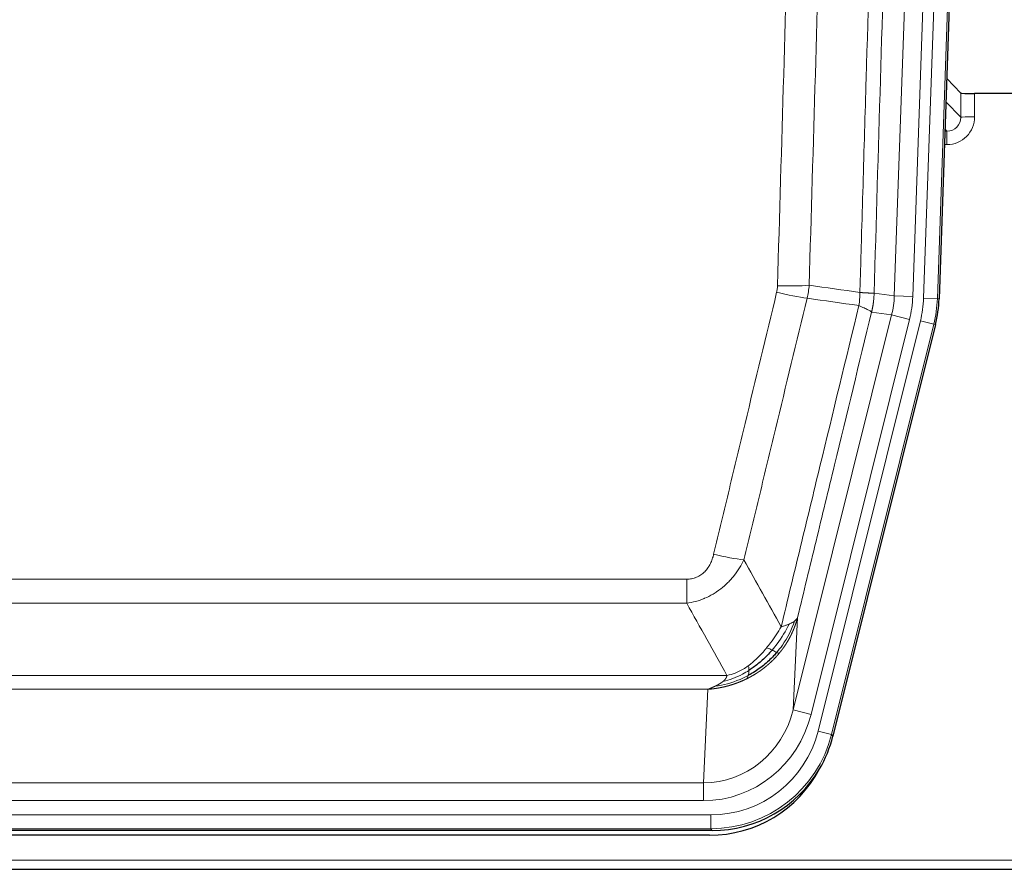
# Model space of a CAD drawing. Header units: millimetres. Extents: x 0 to 29700, y -16 to 21000.
# Tile 17 of 256: x 4280 to 4494, y 9272 to 9457. Entities that reach past the tile are written whole.
import ezdxf

# ---------------------------------------------------------------- set-up
doc = ezdxf.new("R2010")
doc.units = ezdxf.units.MM
doc.layers.add('1', color=7, linetype='Continuous', true_color=0xffffff)

msp = doc.modelspace()

# ---------------------------------------------------------------- linework, layer by layer
at = {"layer": '1', "color": 4, "linetype": 'Continuous', "lineweight": 13}
for p, q in [((4469.71, 9396.653), (4482.777, 9770.824)), ((4486.769, 9770.685), (4473.703, 9396.514)), ((4476.05, 9396.184), (4489.161, 9771.627)), ((4492.155, 9771.523), (4479.044, 9396.08)), ((4484.122, 9435.398), (4484.112, 9440.629)), ((4487.11, 9440.528), (4487.121, 9435.48)), ((4480.908, 9438.726), (4484.122, 9435.398)), ((4481.13, 9432.391), (4480.703, 9432.833)), ((4480.687, 9432.391), (4481.13, 9432.391)), ((4481.13, 9432.391), (4481.13, 9429.471)), ((4481.13, 9429.471), (4480.585, 9429.471)), ((4465.334, 9397.268), (4469.71, 9396.653)), ((4469.71, 9396.653), (4473.703, 9396.514)), ((4479.044, 9396.08), (4476.05, 9396.184)), ((4479.044, 9396.08), (4479.417, 9396.027)), ((4447.777, 9306.881), (4469.129, 9392.519)), ((4469.129, 9392.519), (4464.778, 9393.13)), ((4469.129, 9392.519), (4473.005, 9391.552)), ((4451.653, 9305.914), (4473.005, 9391.552)), ((4453.179, 9302.288), (4475.352, 9391.222)), ((4478.259, 9390.498), (4456.085, 9301.563)), ((4478.259, 9390.498), (4475.352, 9391.222)), ((4478.633, 9390.445), (4478.259, 9390.498)), ((4219.342, 9335.235), (4424.684, 9335.235)), ((4424.684, 9329.994), (4424.684, 9335.235)), ((4424.684, 9329.994), (4219.342, 9329.994)), ((4448.735, 9326.936), (4447.777, 9306.881)), ((4210.61, 9314.375), (4433.416, 9314.375)), ((4429.303, 9311.345), (4214.723, 9311.345)), ((4428.335, 9291.066), (4429.303, 9311.345)), ((4451.653, 9305.914), (4447.777, 9306.881)), ((4456.085, 9301.563), (4453.179, 9302.288)), ((4456.085, 9301.563), (4456.378, 9301.188)), ((4215.692, 9291.066), (4428.335, 9291.066)), ((4428.335, 9287.202), (4428.335, 9291.066)), ((4428.335, 9287.202), (4215.692, 9287.202)), ((4214.103, 9284.119), (4429.923, 9284.119)), ((4429.923, 9281.123), (4429.923, 9284.119)), ((4429.923, 9281.123), (4214.103, 9281.123)), ((4430.216, 9280.748), (4429.923, 9281.123)), ((4078.013, 9274.262), (4566.013, 9274.262))]:
    msp.add_line(p, q, dxfattribs=at)
at = {"layer": '1', "color": 2, "linetype": 'Continuous', "lineweight": 25}
for p, q in [((4492.535, 9771.672), (4479.417, 9396.027)), ((4484.112, 9440.629), (4481.084, 9443.764)), ((4517.013, 9440.528), (4487.11, 9440.528)), ((4478.633, 9390.445), (4456.378, 9301.188)), ((4430.216, 9280.748), (4213.81, 9280.748)), ((4429.625, 9279.705), (4214.402, 9279.705)), ((4078.013, 9272.315), (4566.013, 9272.315))]:
    msp.add_line(p, q, dxfattribs=at)
for centre, major_axis, ratio, start_param, end_param in [((4487.11, 9440.633), (3, 0), 0.0349646, 3.1753451, 4.712515), ((4452.397, 9396.978, 0), (-26.774, 3.763), 0.9986144, 3.0370169, 3.2461684), ((4430.159, 9307.785, 0), (-16.66, 21.323), 0.9977958, 3.5187977, 3.8037475), ((4429.599, 9306.721), (-16.639, 21.297), 0.9990195, 2.4788434, 3.5628372), ((4430.159, 9307.785, 0), (-16.66, 21.323), 0.9977958, 2.4794378, 3.5187977)]:
    msp.add_ellipse(centre, major_axis=major_axis, ratio=ratio, start_param=start_param, end_param=end_param, dxfattribs=at)
at = {"layer": '1', "color": 4, "linetype": 'Continuous', "lineweight": 13}
for centre, major_axis, ratio, start_param, end_param in [((4481.117, 9435.48), (3.237, -5.067), 0.9977321, 5.7157535, 7.2865499), ((4481.117, 9435.402), (1.726, -2.474), 0.9943829, 5.6754356, 7.2462319), ((4487.121, 9435.402), (-3, -0.006), 0.0261769, 4.7123351, 6.249505), ((4444.38, 9399.973), (-9.996, 0.288), 0.1133347, 1.5740649, 2.3314742), ((4444.193, 9398.567), (-9.719, 2.353), 0.1107863, 1.5976112, 2.3432486), ((4449.685, 9397.36), (19.844, -2.789), 0.9980617, 6.1786096, 6.387761), ((4449.685, 9397.36), (23.799, -3.345), 0.9986144, 6.1786096, 6.387761), ((4452.032, 9397.03, 0), (-23.799, 3.345), 0.9986144, 3.0370169, 3.2461684), ((4452.032, 9397.03), (26.766, -3.762), 0.9989218, 6.1786096, 6.387761), ((4430.531, 9341.993), (9.722, -2.342), 0.1329353, 4.744395, 5.4873531), ((4428.414, 9312.049), (-1.001, -20.961), 0.9530564, 0.0460885, 1.3674009), ((4428.414, 9312.049, 0), (-1.185, -24.82), 0.9658521, 0.0460885, 1.3674009), ((4429.872, 9308.152, 0), (-14.809, 18.954), 0.9977958, 2.4794378, 3.8037475), ((4429.872, 9308.152), (16.651, -21.313), 0.9982842, 5.6210305, 6.9453401)]:
    msp.add_ellipse(centre, major_axis=major_axis, ratio=ratio, start_param=start_param, end_param=end_param, dxfattribs=at)
for points, knots in [([(4462.245, 9397.399), (4462.3, 9399.332), (4462.356, 9401.266), (4462.468, 9405.133), (4462.637, 9410.935), (4463.032, 9424.476), (4463.376, 9436.088), (4464.069, 9459.321), (4465.009, 9490.321), (4466.468, 9536.885), (4467.472, 9567.971), (4468.046, 9585.469), (4468.11, 9587.414), (4468.238, 9591.303), (4468.43, 9597.136), (4468.882, 9610.749), (4469.273, 9622.42), (4469.602, 9632.147), (4469.668, 9634.092), (4469.8, 9637.983), (4469.998, 9643.819), (4470.463, 9657.436), (4470.866, 9669.107), (4471.677, 9692.447), (4472.775, 9723.566), (4473.902, 9754.678), (4474.474, 9770.233)], [0, 0, 0, 0, 0.015625, 0.015625, 0.03125, 0.0625, 0.125, 0.125, 0.25, 0.375, 0.5, 0.5, 0.515625, 0.515625, 0.53125, 0.5625, 0.625, 0.625, 0.640625, 0.640625, 0.65625, 0.6875, 0.75, 0.75, 0.875, 1, 1, 1, 1]), ([(4477.529, 9768.757), (4476.959, 9753.258), (4475.835, 9722.257), (4474.741, 9691.25), (4473.931, 9667.993), (4473.529, 9656.364), (4473.066, 9642.795), (4472.868, 9636.98), (4472.736, 9633.103), (4472.671, 9631.165), (4472.343, 9621.473), (4471.953, 9609.845), (4471.502, 9596.281), (4471.311, 9590.468), (4471.183, 9586.593), (4471.119, 9584.656), (4470.547, 9567.221), (4469.545, 9536.247), (4468.091, 9489.852), (4466.684, 9443.522), (4465.779, 9412.679), (4465.334, 9397.268)], [0, 0, 0, 0, 0.125, 0.25, 0.25, 0.3125, 0.34375, 0.359375, 0.359375, 0.375, 0.375, 0.4375, 0.46875, 0.484375, 0.484375, 0.5, 0.5, 0.625, 0.75, 0.875, 1, 1, 1, 1]), ([(4444.38, 9398.839), (4444.818, 9414.077), (4445.708, 9444.577), (4446.629, 9475.125), (4447.331, 9498.054), (4447.567, 9505.7), (4448.043, 9520.997), (4448.282, 9528.649), (4449.008, 9551.613), (4449.499, 9566.929), (4450.123, 9586.083), (4450.248, 9589.914), (4450.499, 9597.575), (4450.877, 9609.068), (4451.26, 9620.56), (4452.031, 9643.545), (4453.073, 9674.192), (4454.68, 9720.164), (4455.781, 9750.813), (4456.339, 9766.137)], [0, 0, 0, 0, 0.125, 0.25, 0.25, 0.3125, 0.3125, 0.375, 0.375, 0.5, 0.5, 0.53125, 0.53125, 0.5625, 0.625, 0.625, 0.75, 0.875, 1, 1, 1, 1]), ([(4463.222, 9765.794), (4462.664, 9750.488), (4461.562, 9719.878), (4459.952, 9673.963), (4458.908, 9643.354), (4458.137, 9620.398), (4457.754, 9608.92), (4457.375, 9597.442), (4457.123, 9589.79), (4456.998, 9585.964), (4456.373, 9566.834), (4455.881, 9551.537), (4455.155, 9528.602), (4454.915, 9520.959), (4454.439, 9505.681), (4454.202, 9498.044), (4453.499, 9475.144), (4452.577, 9444.635), (4451.686, 9414.173), (4451.248, 9398.954)], [0, 0, 0, 0, 0.125, 0.25, 0.375, 0.375, 0.4375, 0.46875, 0.46875, 0.5, 0.5, 0.625, 0.625, 0.6875, 0.6875, 0.75, 0.75, 0.875, 1, 1, 1, 1]), ([(4444.38, 9398.839), (4444.373, 9398.601), (4444.354, 9398.364), (4444.292, 9397.893), (4444.249, 9397.66), (4444.193, 9397.428)], [0, 0, 0, 0, 0.5, 0.5, 1, 1, 1, 1]), ([(4430.531, 9340.626), (4431.665, 9345.353), (4432.801, 9350.083), (4435.073, 9359.544), (4436.211, 9364.276), (4439.626, 9378.477), (4441.907, 9387.95), (4444.193, 9397.428)], [0, 0, 0, 0, 0.25, 0.25, 0.5, 0.5, 1, 1, 1, 1]), ([(4462.245, 9397.399), (4462.224, 9396.921), (4462.208, 9396.446), (4462.15, 9395.5), (4462.108, 9395.031), (4462.032, 9394.565)], [0, 0, 0, 0, 0.5, 0.5, 1, 1, 1, 1]), ([(4462.245, 9397.399), (4462.257, 9397.398), (4462.283, 9397.396), (4462.32, 9397.393), (4462.359, 9397.389), (4462.397, 9397.386), (4462.435, 9397.383), (4462.474, 9397.38), (4462.512, 9397.377), (4462.551, 9397.374), (4462.589, 9397.371), (4462.628, 9397.368), (4462.667, 9397.365), (4462.706, 9397.362), (4462.745, 9397.359), (4462.784, 9397.357), (4462.823, 9397.354), (4462.862, 9397.351), (4462.902, 9397.348), (4462.941, 9397.345), (4462.98, 9397.343), (4463.019, 9397.34), (4463.058, 9397.337), (4463.098, 9397.335), (4463.137, 9397.332), (4463.176, 9397.33), (4463.215, 9397.327), (4463.254, 9397.325), (4463.293, 9397.322), (4463.332, 9397.32), (4463.371, 9397.318), (4463.41, 9397.315), (4463.449, 9397.313), (4463.488, 9397.311), (4463.526, 9397.309), (4463.565, 9397.307), (4463.603, 9397.304), (4463.641, 9397.302), (4463.679, 9397.3), (4463.717, 9397.298), (4463.755, 9397.297), (4463.793, 9397.295), (4463.83, 9397.293), (4463.868, 9397.291), (4463.905, 9397.289), (4463.942, 9397.288), (4463.978, 9397.286), (4464.015, 9397.284), (4464.051, 9397.283), (4464.087, 9397.281), (4464.123, 9397.28), (4464.158, 9397.279), (4464.193, 9397.277), (4464.228, 9397.276), (4464.263, 9397.275), (4464.297, 9397.273), (4464.331, 9397.272), (4464.365, 9397.271), (4464.398, 9397.27), (4464.433, 9397.269), (4464.47, 9397.268), (4464.508, 9397.267), (4464.546, 9397.266), (4464.583, 9397.265), (4464.619, 9397.264), (4464.654, 9397.264), (4464.688, 9397.263), (4464.721, 9397.262), (4464.754, 9397.262), (4464.786, 9397.261), (4464.816, 9397.261), (4464.846, 9397.26), (4464.876, 9397.26), (4464.904, 9397.259), (4464.931, 9397.259), (4464.958, 9397.259), (4464.984, 9397.259), (4465.009, 9397.259), (4465.033, 9397.259), (4465.056, 9397.259), (4465.078, 9397.259), (4465.1, 9397.259), (4465.12, 9397.259), (4465.14, 9397.259), (4465.159, 9397.26), (4465.176, 9397.26), (4465.193, 9397.26), (4465.21, 9397.261), (4465.225, 9397.261), (4465.239, 9397.262), (4465.253, 9397.262), (4465.265, 9397.263), (4465.277, 9397.263), (4465.288, 9397.264), (4465.298, 9397.265), (4465.307, 9397.265), (4465.315, 9397.266), (4465.322, 9397.267), (4465.329, 9397.268), (4465.332, 9397.268), (4465.334, 9397.268)], [0, 0, 0, 0, 0.0069372, 0.0139334, 0.0209887, 0.028103, 0.0352764, 0.0425088, 0.0498003, 0.0571509, 0.0645605, 0.0720292, 0.0795569, 0.0871437, 0.0947896, 0.1024945, 0.1102584, 0.1180815, 0.1259636, 0.1339048, 0.141905, 0.1499643, 0.1580827, 0.1662601, 0.1744966, 0.1827922, 0.1911468, 0.1995605, 0.2080333, 0.2165651, 0.225156, 0.233806, 0.2425151, 0.2512832, 0.2601104, 0.2689967, 0.277942, 0.2869465, 0.29601, 0.3051325, 0.3143142, 0.3235549, 0.3328547, 0.3422136, 0.3516315, 0.3611085, 0.3706446, 0.3802398, 0.3898941, 0.3996074, 0.4093798, 0.4192113, 0.4291019, 0.4390515, 0.4490602, 0.459128, 0.4692549, 0.4794409, 0.4896859, 0.4999901, 0.5124905, 0.524991, 0.5374914, 0.5499918, 0.5624922, 0.5749926, 0.587493, 0.5999934, 0.6124937, 0.6249941, 0.6374944, 0.6499948, 0.6624951, 0.6749954, 0.6874957, 0.699996, 0.7124963, 0.7249966, 0.7374968, 0.7499971, 0.7624973, 0.7749976, 0.7874978, 0.799998, 0.8124982, 0.8249984, 0.8374986, 0.8499988, 0.8624989, 0.8749991, 0.8874992, 0.8999993, 0.9124995, 0.9249996, 0.9374997, 0.9499998, 0.9624998, 0.9749999, 0.9875, 1, 1, 1, 1]), ([(4465.334, 9397.268), (4465.334, 9397.256), (4465.332, 9397.209), (4465.329, 9397.106), (4465.322, 9396.94), (4465.31, 9396.71), (4465.291, 9396.417), (4465.263, 9396.061), (4465.221, 9395.642), (4465.177, 9395.283), (4465.139, 9395.008), (4465.113, 9394.836), (4465.087, 9394.67), (4465.06, 9394.507), (4465.033, 9394.35), (4465.005, 9394.197), (4464.977, 9394.048), (4464.949, 9393.904), (4464.92, 9393.764), (4464.891, 9393.629), (4464.863, 9393.498), (4464.834, 9393.371), (4464.806, 9393.249), (4464.787, 9393.169), (4464.778, 9393.13)], [0, 0, 0, 0, 0.0092499, 0.0337179, 0.073404, 0.128308, 0.1984299, 0.2837694, 0.3843264, 0.5001005, 0.5424888, 0.5838484, 0.6241794, 0.6634821, 0.7017567, 0.7390032, 0.7752221, 0.8104134, 0.8445775, 0.8777146, 0.909825, 0.9409091, 0.9709673, 1, 1, 1, 1]), ([(4450.789, 9396.154), (4448.501, 9386.689), (4446.217, 9377.229), (4442.797, 9363.048), (4441.659, 9358.322), (4439.383, 9348.874), (4438.247, 9344.152), (4437.111, 9339.431)], [0, 0, 0, 0, 0.5, 0.5, 0.75, 0.75, 1, 1, 1, 1]), ([(4445.179, 9324.922), (4446.576, 9330.716), (4447.976, 9336.513), (4450.778, 9348.111), (4452.181, 9353.913), (4456.395, 9371.324), (4459.21, 9382.94), (4462.032, 9394.565)], [0, 0, 0, 0, 0.25, 0.25, 0.5, 0.5, 1, 1, 1, 1]), ([(4462.032, 9394.565), (4462.441, 9394.372), (4462.814, 9394.198), (4463.472, 9393.888), (4463.758, 9393.751), (4464.229, 9393.515), (4464.415, 9393.414), (4464.679, 9393.248), (4464.756, 9393.181), (4464.778, 9393.13)], [0, 0, 0, 0, 0.25, 0.25, 0.5, 0.5, 0.75, 0.75, 1, 1, 1, 1]), ([(4464.778, 9393.13), (4462.092, 9382.082), (4459.412, 9371.042), (4455.401, 9354.492), (4454.066, 9348.978), (4451.398, 9337.954), (4450.066, 9332.444), (4448.735, 9326.936)], [0, 0, 0, 0, 0.5, 0.5, 0.75, 0.75, 1, 1, 1, 1]), ([(4430.531, 9340.626), (4430.51, 9340.538), (4430.488, 9340.451), (4430.442, 9340.277), (4430.418, 9340.19), (4430.343, 9339.931), (4430.288, 9339.76), (4430.17, 9339.422), (4430.107, 9339.255), (4429.97, 9338.925), (4429.897, 9338.762), (4429.74, 9338.441), (4429.656, 9338.283), (4429.52, 9338.049), (4429.474, 9337.972), (4429.377, 9337.819), (4429.327, 9337.743), (4429.174, 9337.519), (4429.066, 9337.375), (4428.838, 9337.096), (4428.718, 9336.962), (4428.529, 9336.769), (4428.431, 9336.674), (4428.33, 9336.583), (4428.262, 9336.523), (4428.228, 9336.493), (4428.053, 9336.347), (4427.909, 9336.239), (4427.462, 9335.936), (4427.145, 9335.767), (4426.725, 9335.597), (4426.64, 9335.565), (4426.467, 9335.506), (4426.38, 9335.479), (4426.118, 9335.404), (4425.942, 9335.363), (4425.588, 9335.298), (4425.409, 9335.274), (4425.049, 9335.243), (4424.867, 9335.235), (4424.684, 9335.235)], [0, 0, 0, 0, 0.03125, 0.03125, 0.0625, 0.0625, 0.125, 0.125, 0.1875, 0.1875, 0.25, 0.25, 0.3125, 0.3125, 0.34375, 0.34375, 0.375, 0.375, 0.4375, 0.4375, 0.5, 0.5, 0.53125, 0.546875, 0.546875, 0.5625, 0.5625, 0.625, 0.625, 0.75, 0.75, 0.78125, 0.78125, 0.8125, 0.8125, 0.875, 0.875, 0.9375, 0.9375, 1, 1, 1, 1]), ([(4437.111, 9339.431), (4436.814, 9338.82), (4436.487, 9338.228), (4435.775, 9337.084), (4435.388, 9336.532), (4434.76, 9335.736), (4434.488, 9335.411), (4434.203, 9335.095), (4434.087, 9334.969), (4434.029, 9334.907), (4433.854, 9334.721), (4433.735, 9334.599), (4433.133, 9333.998), (4432.624, 9333.549), (4431.951, 9333.027), (4431.815, 9332.925), (4431.608, 9332.775), (4431.539, 9332.726), (4431.399, 9332.628), (4431.329, 9332.579), (4430.977, 9332.341), (4430.69, 9332.16), (4429.814, 9331.646), (4429.209, 9331.342), (4428.505, 9331.044), (4428.427, 9331.012), (4428.269, 9330.948), (4428.19, 9330.917), (4427.952, 9330.825), (4427.793, 9330.767), (4427.313, 9330.6), (4426.99, 9330.5), (4426.015, 9330.229), (4425.355, 9330.091), (4424.684, 9329.994)], [0, 0, 0, 0, 0.125, 0.125, 0.25, 0.25, 0.3125, 0.328125, 0.328125, 0.34375, 0.34375, 0.375, 0.375, 0.5, 0.5, 0.53125, 0.53125, 0.546875, 0.546875, 0.5625, 0.5625, 0.625, 0.625, 0.75, 0.75, 0.765625, 0.765625, 0.78125, 0.78125, 0.8125, 0.8125, 0.875, 0.875, 1, 1, 1, 1]), ([(4448.096, 9326.153), (4447.484, 9324.34), (4446.588, 9322.561), (4445.058, 9320.379), (4444.648, 9319.85), (4444.213, 9319.339)], [0, 0, 0, 0, 0.75, 0.75, 1, 1, 1, 1]), ([(4448.735, 9326.936), (4448.729, 9326.913), (4448.717, 9326.867), (4448.699, 9326.799), (4448.681, 9326.731), (4448.663, 9326.663), (4448.644, 9326.596), (4448.625, 9326.528), (4448.606, 9326.461), (4448.587, 9326.395), (4448.568, 9326.329), (4448.548, 9326.263), (4448.529, 9326.197), (4448.509, 9326.131), (4448.489, 9326.066), (4448.469, 9326.001), (4448.449, 9325.937), (4448.428, 9325.873), (4448.408, 9325.809), (4448.387, 9325.745), (4448.366, 9325.682), (4448.345, 9325.618), (4448.324, 9325.556), (4448.303, 9325.493), (4448.282, 9325.431), (4448.26, 9325.369), (4448.239, 9325.308), (4448.217, 9325.246), (4448.195, 9325.185), (4448.173, 9325.124), (4448.151, 9325.064), (4448.129, 9325.004), (4448.107, 9324.944), (4448.084, 9324.884), (4448.062, 9324.825), (4448.039, 9324.766), (4448.016, 9324.708), (4447.993, 9324.649), (4447.97, 9324.591), (4447.947, 9324.533), (4447.924, 9324.476), (4447.901, 9324.418), (4447.878, 9324.362), (4447.854, 9324.305), (4447.831, 9324.249), (4447.807, 9324.192), (4447.784, 9324.137), (4447.76, 9324.081), (4447.736, 9324.026), (4447.712, 9323.971), (4447.688, 9323.916), (4447.664, 9323.862), (4447.64, 9323.808), (4447.616, 9323.754), (4447.592, 9323.701), (4447.568, 9323.648), (4447.544, 9323.595), (4447.519, 9323.542), (4447.495, 9323.49), (4447.47, 9323.438), (4447.446, 9323.386), (4447.421, 9323.335), (4447.397, 9323.283), (4447.372, 9323.232), (4447.347, 9323.182), (4447.323, 9323.131), (4447.298, 9323.081), (4447.273, 9323.032), (4447.248, 9322.982), (4447.223, 9322.933), (4447.198, 9322.884), (4447.174, 9322.835), (4447.149, 9322.787), (4447.124, 9322.739), (4447.099, 9322.691), (4447.074, 9322.643), (4447.049, 9322.596), (4447.024, 9322.549), (4446.999, 9322.502), (4446.974, 9322.456), (4446.949, 9322.41), (4446.923, 9322.364), (4446.898, 9322.318), (4446.873, 9322.273), (4446.848, 9322.228), (4446.823, 9322.183), (4446.798, 9322.138), (4446.773, 9322.094), (4446.748, 9322.05), (4446.723, 9322.006), (4446.698, 9321.963), (4446.673, 9321.919), (4446.648, 9321.877), (4446.623, 9321.834), (4446.598, 9321.791), (4446.573, 9321.749), (4446.548, 9321.707), (4446.523, 9321.666), (4446.498, 9321.624), (4446.473, 9321.583), (4446.448, 9321.543), (4446.423, 9321.502), (4446.398, 9321.462), (4446.374, 9321.422), (4446.349, 9321.382), (4446.324, 9321.342), (4446.3, 9321.303), (4446.275, 9321.264), (4446.25, 9321.225), (4446.226, 9321.187), (4446.201, 9321.148), (4446.177, 9321.11), (4446.152, 9321.073), (4446.128, 9321.035), (4446.104, 9320.998), (4446.079, 9320.961), (4446.055, 9320.924), (4446.031, 9320.888), (4446.007, 9320.852), (4445.983, 9320.816), (4445.958, 9320.78), (4445.935, 9320.744), (4445.911, 9320.709), (4445.887, 9320.674), (4445.863, 9320.639), (4445.839, 9320.605), (4445.816, 9320.571), (4445.792, 9320.537), (4445.768, 9320.503), (4445.745, 9320.469), (4445.722, 9320.436), (4445.698, 9320.403), (4445.675, 9320.37), (4445.652, 9320.338), (4445.629, 9320.305), (4445.606, 9320.273), (4445.583, 9320.241), (4445.56, 9320.21), (4445.537, 9320.178), (4445.514, 9320.147), (4445.492, 9320.116), (4445.469, 9320.086), (4445.447, 9320.055), (4445.424, 9320.025), (4445.402, 9319.995), (4445.38, 9319.965), (4445.358, 9319.936), (4445.336, 9319.907), (4445.314, 9319.878), (4445.292, 9319.849), (4445.27, 9319.82), (4445.248, 9319.792), (4445.227, 9319.764), (4445.205, 9319.736), (4445.184, 9319.708), (4445.163, 9319.681), (4445.142, 9319.653), (4445.121, 9319.626), (4445.1, 9319.599), (4445.079, 9319.573), (4445.058, 9319.547), (4445.037, 9319.52), (4445.017, 9319.495), (4444.996, 9319.469), (4444.976, 9319.443), (4444.956, 9319.418), (4444.936, 9319.393), (4444.916, 9319.368), (4444.896, 9319.344), (4444.876, 9319.319), (4444.856, 9319.295), (4444.837, 9319.271), (4444.818, 9319.247), (4444.798, 9319.224), (4444.779, 9319.201), (4444.76, 9319.177), (4444.741, 9319.155), (4444.722, 9319.132), (4444.71, 9319.117), (4444.703, 9319.109)], [0, 0, 0, 0, 0.0080212, 0.0160154, 0.0239827, 0.0319231, 0.0398365, 0.0477229, 0.0555824, 0.0634149, 0.0712205, 0.0789992, 0.0867509, 0.0944756, 0.1021734, 0.1098443, 0.1174881, 0.1251051, 0.1326951, 0.1402581, 0.1477942, 0.1553034, 0.1627856, 0.1702408, 0.1776691, 0.1850704, 0.1924448, 0.1997923, 0.2071128, 0.2144063, 0.2216729, 0.2289126, 0.2361253, 0.243311, 0.2504698, 0.2576016, 0.2647065, 0.2717845, 0.2788355, 0.2858595, 0.2928566, 0.2998268, 0.30677, 0.3136862, 0.3205755, 0.3274379, 0.3342733, 0.3410817, 0.3478632, 0.3546178, 0.3613454, 0.3680461, 0.3747198, 0.3813665, 0.3879863, 0.3945792, 0.4011451, 0.4076841, 0.4141961, 0.4206811, 0.4271393, 0.4335704, 0.4399746, 0.4463519, 0.4527022, 0.4590256, 0.465322, 0.4715915, 0.477834, 0.4840496, 0.4902382, 0.4963999, 0.5025346, 0.5086424, 0.5147232, 0.5207771, 0.526804, 0.532804, 0.5387771, 0.5447232, 0.5506423, 0.5565345, 0.5623997, 0.568238, 0.5740494, 0.5798338, 0.5855912, 0.5913217, 0.5970253, 0.6027019, 0.6083515, 0.6139742, 0.61957, 0.6251388, 0.6306807, 0.6361956, 0.6416836, 0.6471446, 0.6525787, 0.6579858, 0.663366, 0.6687192, 0.6740455, 0.6793448, 0.6846172, 0.6898627, 0.6950812, 0.7002727, 0.7054373, 0.710575, 0.7156857, 0.7207694, 0.7258262, 0.7308561, 0.735859, 0.740835, 0.745784, 0.7507061, 0.7556012, 0.7604694, 0.7653107, 0.7701249, 0.7749123, 0.7796727, 0.7844061, 0.7891127, 0.7937922, 0.7984448, 0.8030705, 0.8076692, 0.812241, 0.8167858, 0.8213037, 0.8257947, 0.8302587, 0.8346957, 0.8391058, 0.843489, 0.8478452, 0.8521745, 0.8564768, 0.8607522, 0.8650006, 0.8692221, 0.8734166, 0.8775842, 0.8817249, 0.8858386, 0.8899254, 0.8939852, 0.8980181, 0.902024, 0.906003, 0.909955, 0.9138802, 0.9177783, 0.9216495, 0.9254938, 0.9293111, 0.9331015, 0.936865, 0.9406015, 0.944311, 0.9479937, 0.9516493, 0.9552781, 0.9588799, 0.9624547, 0.9660026, 0.9695236, 0.9730176, 0.9764847, 0.9799249, 0.9833381, 0.9867243, 0.9900837, 0.993416, 0.9967215, 1, 1, 1, 1]), ([(4448.096, 9326.153), (4448.057, 9326.123), (4448.017, 9326.093), (4447.849, 9325.974), (4447.71, 9325.887), (4447.407, 9325.719), (4447.242, 9325.638), (4447.007, 9325.533), (4446.947, 9325.507), (4446.886, 9325.481)], [0, 0, 0, 0, 0.125, 0.125, 0.5, 0.5, 0.875, 0.875, 1, 1, 1, 1]), ([(4448.735, 9326.936), (4448.651, 9326.727), (4448.509, 9326.528), (4448.246, 9326.276), (4448.174, 9326.214), (4448.096, 9326.153)], [0, 0, 0, 0, 0.75, 0.75, 1, 1, 1, 1]), ([(4445.179, 9324.922), (4444.486, 9323.782), (4443.719, 9322.593), (4442.592, 9321.063), (4442.302, 9320.685), (4442.003, 9320.315)], [0, 0, 0, 0, 0.75, 0.75, 1, 1, 1, 1]), ([(4446.886, 9325.481), (4446.187, 9324.016), (4445.316, 9322.561), (4443.956, 9320.743), (4443.599, 9320.298), (4443.228, 9319.866)], [0, 0, 0, 0, 0.75, 0.75, 1, 1, 1, 1]), ([(4446.886, 9325.481), (4446.763, 9325.43), (4446.635, 9325.38), (4446.302, 9325.258), (4446.092, 9325.187), (4445.65, 9325.051), (4445.419, 9324.985), (4445.179, 9324.922)], [0, 0, 0, 0, 0.25, 0.25, 0.625, 0.625, 1, 1, 1, 1]), ([(4442.003, 9320.315), (4441.854, 9320.13), (4441.702, 9319.947), (4441.088, 9319.224), (4440.608, 9318.702), (4439.614, 9317.721), (4439.1, 9317.262), (4438.393, 9316.703), (4438.214, 9316.567), (4438.034, 9316.437)], [0, 0, 0, 0, 0.125, 0.125, 0.5, 0.5, 0.875, 0.875, 1, 1, 1, 1]), ([(4443.228, 9319.866), (4443.129, 9319.915), (4443.027, 9319.962), (4442.771, 9320.076), (4442.613, 9320.14), (4442.303, 9320.247), (4442.149, 9320.29), (4442.003, 9320.315)], [0, 0, 0, 0, 0.25, 0.25, 0.625, 0.625, 1, 1, 1, 1]), ([(4444.213, 9319.339), (4444.182, 9319.356), (4444.15, 9319.374), (4444.016, 9319.449), (4443.903, 9319.512), (4443.653, 9319.648), (4443.517, 9319.721), (4443.326, 9319.818), (4443.277, 9319.842), (4443.228, 9319.866)], [0, 0, 0, 0, 0.125, 0.125, 0.5, 0.5, 0.875, 0.875, 1, 1, 1, 1]), ([(4444.703, 9319.109), (4444.632, 9319.122), (4444.533, 9319.167), (4444.331, 9319.274), (4444.275, 9319.305), (4444.213, 9319.339)], [0, 0, 0, 0, 0.75, 0.75, 1, 1, 1, 1]), ([(4444.703, 9319.109), (4444.689, 9319.092), (4444.659, 9319.057), (4444.615, 9319.004), (4444.571, 9318.952), (4444.526, 9318.9), (4444.482, 9318.848), (4444.437, 9318.796), (4444.393, 9318.745), (4444.348, 9318.694), (4444.303, 9318.643), (4444.258, 9318.592), (4444.213, 9318.542), (4444.167, 9318.492), (4444.122, 9318.442), (4444.077, 9318.392), (4444.031, 9318.342), (4443.985, 9318.293), (4443.94, 9318.244), (4443.894, 9318.195), (4443.848, 9318.146), (4443.802, 9318.097), (4443.756, 9318.049), (4443.71, 9318.001), (4443.664, 9317.953), (4443.617, 9317.906), (4443.571, 9317.858), (4443.524, 9317.811), (4443.478, 9317.764), (4443.431, 9317.717), (4443.385, 9317.671), (4443.338, 9317.624), (4443.291, 9317.578), (4443.244, 9317.532), (4443.197, 9317.487), (4443.15, 9317.441), (4443.103, 9317.396), (4443.056, 9317.351), (4443.008, 9317.306), (4442.961, 9317.262), (4442.914, 9317.217), (4442.866, 9317.173), (4442.819, 9317.129), (4442.771, 9317.085), (4442.724, 9317.042), (4442.676, 9316.999), (4442.628, 9316.955), (4442.58, 9316.913), (4442.532, 9316.87), (4442.485, 9316.827), (4442.437, 9316.785), (4442.389, 9316.743), (4442.341, 9316.701), (4442.292, 9316.66), (4442.244, 9316.618), (4442.196, 9316.577), (4442.148, 9316.536), (4442.1, 9316.495), (4442.051, 9316.455), (4442.003, 9316.415), (4441.954, 9316.374), (4441.906, 9316.334), (4441.857, 9316.295), (4441.809, 9316.255), (4441.76, 9316.216), (4441.712, 9316.177), (4441.663, 9316.138), (4441.614, 9316.099), (4441.566, 9316.061), (4441.517, 9316.022), (4441.468, 9315.984), (4441.419, 9315.946), (4441.371, 9315.909), (4441.322, 9315.871), (4441.273, 9315.834), (4441.224, 9315.797), (4441.175, 9315.76), (4441.126, 9315.723), (4441.077, 9315.687), (4441.028, 9315.651), (4440.979, 9315.615), (4440.93, 9315.579), (4440.881, 9315.543), (4440.832, 9315.508), (4440.783, 9315.472), (4440.734, 9315.437), (4440.685, 9315.402), (4440.636, 9315.368), (4440.587, 9315.333), (4440.538, 9315.299), (4440.488, 9315.265), (4440.439, 9315.231), (4440.39, 9315.197), (4440.341, 9315.164), (4440.292, 9315.13), (4440.243, 9315.097), (4440.193, 9315.064), (4440.144, 9315.031), (4440.095, 9314.999), (4440.046, 9314.967), (4439.997, 9314.934), (4439.948, 9314.902), (4439.898, 9314.871), (4439.849, 9314.839), (4439.8, 9314.808), (4439.751, 9314.776), (4439.702, 9314.745), (4439.652, 9314.714), (4439.603, 9314.684), (4439.554, 9314.653), (4439.505, 9314.623), (4439.456, 9314.593), (4439.407, 9314.563), (4439.358, 9314.533), (4439.309, 9314.504), (4439.26, 9314.474), (4439.21, 9314.445), (4439.161, 9314.416), (4439.112, 9314.387), (4439.063, 9314.358), (4439.014, 9314.33), (4438.965, 9314.302), (4438.916, 9314.274), (4438.867, 9314.246), (4438.819, 9314.218), (4438.77, 9314.19), (4438.721, 9314.163), (4438.672, 9314.136), (4438.623, 9314.109), (4438.574, 9314.082), (4438.525, 9314.055), (4438.477, 9314.028), (4438.428, 9314.002), (4438.379, 9313.976), (4438.331, 9313.95), (4438.282, 9313.924), (4438.233, 9313.898), (4438.185, 9313.873), (4438.136, 9313.847), (4438.088, 9313.822), (4438.039, 9313.797), (4437.991, 9313.772), (4437.942, 9313.748), (4437.894, 9313.723), (4437.846, 9313.699), (4437.797, 9313.675), (4437.749, 9313.651), (4437.717, 9313.635), (4437.701, 9313.627)], [0, 0, 0, 0, 0.0076941, 0.0153765, 0.0230472, 0.0307061, 0.0383534, 0.045989, 0.0536129, 0.061225, 0.0688255, 0.0764143, 0.0839914, 0.0915567, 0.0991104, 0.1066524, 0.1141827, 0.1217013, 0.1292082, 0.1367034, 0.1441869, 0.1516588, 0.1591189, 0.1665674, 0.1740041, 0.1814292, 0.1888426, 0.1962444, 0.2036344, 0.2110128, 0.2183794, 0.2257344, 0.2330778, 0.2404094, 0.2477294, 0.2550377, 0.2623343, 0.2696193, 0.2768926, 0.2841542, 0.2914041, 0.2986424, 0.305869, 0.313084, 0.3202872, 0.3274789, 0.3346588, 0.3418271, 0.3489838, 0.3561287, 0.3632621, 0.3703837, 0.3774937, 0.3845921, 0.3916788, 0.3987539, 0.4058173, 0.412869, 0.4199092, 0.4269376, 0.4339544, 0.4409596, 0.4479532, 0.454935, 0.4619053, 0.4688639, 0.4758109, 0.4827462, 0.4896699, 0.496582, 0.5034825, 0.5103713, 0.5172485, 0.524114, 0.5309679, 0.5378102, 0.5446409, 0.55146, 0.5582674, 0.5650632, 0.5718474, 0.57862, 0.5853809, 0.5921303, 0.598868, 0.6055941, 0.6123087, 0.6190116, 0.6257029, 0.6323825, 0.6390506, 0.6457071, 0.652352, 0.6589853, 0.665607, 0.672217, 0.6788155, 0.6854024, 0.6919777, 0.6985414, 0.7050935, 0.7116341, 0.718163, 0.7246804, 0.7311862, 0.7376804, 0.744163, 0.750634, 0.7570935, 0.7635413, 0.7699776, 0.7764024, 0.7828155, 0.7892171, 0.7956072, 0.8019856, 0.8083525, 0.8147079, 0.8210516, 0.8273839, 0.8337045, 0.8400136, 0.8463112, 0.8525972, 0.8588716, 0.8651345, 0.8713859, 0.8776257, 0.8838539, 0.8900706, 0.8962758, 0.9024695, 0.9086516, 0.9148221, 0.9209812, 0.9271287, 0.9332646, 0.9393891, 0.945502, 0.9516034, 0.9576933, 0.9637717, 0.9698385, 0.9758938, 0.9819376, 0.9879699, 0.9939907, 1, 1, 1, 1]), ([(4438.184, 9315.455), (4437.727, 9315.163), (4437.263, 9314.892), (4435.392, 9313.898), (4433.956, 9313.357), (4432.545, 9313.037)], [0, 0, 0, 0, 0.25, 0.25, 1, 1, 1, 1]), ([(4438.034, 9316.437), (4437.673, 9316.176), (4437.306, 9315.934), (4435.812, 9315.053), (4434.636, 9314.588), (4433.416, 9314.375)], [0, 0, 0, 0, 0.25, 0.25, 1, 1, 1, 1]), ([(4438.015, 9314.339), (4438.027, 9314.379), (4438.039, 9314.42), (4438.084, 9314.589), (4438.113, 9314.726), (4438.156, 9315.01), (4438.171, 9315.159), (4438.182, 9315.357), (4438.183, 9315.406), (4438.184, 9315.455)], [0, 0, 0, 0, 0.125, 0.125, 0.5, 0.5, 0.875, 0.875, 1, 1, 1, 1]), ([(4438.184, 9315.455), (4438.186, 9315.553), (4438.184, 9315.65), (4438.171, 9315.884), (4438.155, 9316.018), (4438.107, 9316.255), (4438.074, 9316.358), (4438.034, 9316.437)], [0, 0, 0, 0, 0.25, 0.25, 0.625, 0.625, 1, 1, 1, 1]), ([(4437.701, 9313.627), (4437.679, 9313.616), (4437.636, 9313.595), (4437.571, 9313.563), (4437.506, 9313.532), (4437.441, 9313.501), (4437.376, 9313.47), (4437.31, 9313.439), (4437.245, 9313.409), (4437.18, 9313.378), (4437.115, 9313.348), (4437.05, 9313.319), (4436.985, 9313.289), (4436.92, 9313.26), (4436.854, 9313.231), (4436.789, 9313.202), (4436.724, 9313.174), (4436.659, 9313.146), (4436.594, 9313.118), (4436.528, 9313.09), (4436.463, 9313.063), (4436.398, 9313.035), (4436.333, 9313.008), (4436.267, 9312.982), (4436.202, 9312.955), (4436.137, 9312.929), (4436.072, 9312.903), (4436.006, 9312.877), (4435.941, 9312.851), (4435.876, 9312.826), (4435.811, 9312.801), (4435.746, 9312.776), (4435.68, 9312.751), (4435.615, 9312.727), (4435.55, 9312.703), (4435.485, 9312.679), (4435.42, 9312.655), (4435.354, 9312.631), (4435.289, 9312.608), (4435.224, 9312.585), (4435.159, 9312.562), (4435.094, 9312.54), (4435.029, 9312.517), (4434.964, 9312.495), (4434.899, 9312.473), (4434.834, 9312.452), (4434.769, 9312.43), (4434.704, 9312.409), (4434.639, 9312.388), (4434.574, 9312.367), (4434.509, 9312.347), (4434.445, 9312.326), (4434.38, 9312.306), (4434.315, 9312.286), (4434.25, 9312.267), (4434.185, 9312.247), (4434.121, 9312.228), (4434.056, 9312.209), (4433.991, 9312.19), (4433.927, 9312.171), (4433.862, 9312.153), (4433.798, 9312.135), (4433.733, 9312.117), (4433.669, 9312.099), (4433.605, 9312.082), (4433.54, 9312.064), (4433.476, 9312.047), (4433.412, 9312.03), (4433.347, 9312.014), (4433.283, 9311.997), (4433.219, 9311.981), (4433.155, 9311.965), (4433.091, 9311.949), (4433.027, 9311.933), (4432.963, 9311.918), (4432.899, 9311.903), (4432.835, 9311.888), (4432.771, 9311.873), (4432.708, 9311.858), (4432.644, 9311.844), (4432.58, 9311.83), (4432.517, 9311.816), (4432.453, 9311.802), (4432.39, 9311.788), (4432.326, 9311.775), (4432.263, 9311.762), (4432.2, 9311.749), (4432.136, 9311.736), (4432.073, 9311.723), (4432.01, 9311.711), (4431.947, 9311.698), (4431.884, 9311.686), (4431.821, 9311.675), (4431.758, 9311.663), (4431.695, 9311.651), (4431.633, 9311.64), (4431.57, 9311.629), (4431.507, 9311.618), (4431.445, 9311.607), (4431.382, 9311.597), (4431.32, 9311.587), (4431.258, 9311.576), (4431.195, 9311.566), (4431.133, 9311.557), (4431.071, 9311.547), (4431.009, 9311.538), (4430.947, 9311.528), (4430.885, 9311.519), (4430.823, 9311.511), (4430.761, 9311.502), (4430.7, 9311.493), (4430.638, 9311.485), (4430.577, 9311.477), (4430.515, 9311.469), (4430.454, 9311.461), (4430.393, 9311.453), (4430.331, 9311.446), (4430.27, 9311.439), (4430.209, 9311.432), (4430.148, 9311.425), (4430.087, 9311.418), (4430.026, 9311.411), (4429.966, 9311.405), (4429.905, 9311.399), (4429.844, 9311.393), (4429.784, 9311.387), (4429.724, 9311.381), (4429.663, 9311.375), (4429.603, 9311.37), (4429.543, 9311.365), (4429.483, 9311.36), (4429.423, 9311.355), (4429.363, 9311.35), (4429.323, 9311.347), (4429.303, 9311.345)], [0, 0, 0, 0, 0.0081592, 0.0163092, 0.0244501, 0.0325819, 0.0407045, 0.0488181, 0.0569225, 0.0650178, 0.0731041, 0.0811812, 0.0892493, 0.0973083, 0.1053581, 0.113399, 0.1214307, 0.1294534, 0.137467, 0.1454716, 0.1534671, 0.1614536, 0.169431, 0.1773994, 0.1853588, 0.1933091, 0.2012504, 0.2091827, 0.217106, 0.2250203, 0.2329256, 0.2408219, 0.2487092, 0.2565875, 0.2644568, 0.2723172, 0.2801686, 0.288011, 0.2958444, 0.303669, 0.3114845, 0.3192911, 0.3270888, 0.3348775, 0.3426574, 0.3504282, 0.3581902, 0.3659433, 0.3736874, 0.3814227, 0.389149, 0.3968665, 0.4045751, 0.4122748, 0.4199656, 0.4276476, 0.4353206, 0.4429849, 0.4506403, 0.4582868, 0.4659245, 0.4735534, 0.4811734, 0.4887846, 0.496387, 0.5039805, 0.5115653, 0.5191413, 0.5267084, 0.5342668, 0.5418164, 0.5493572, 0.5568893, 0.5644125, 0.5719271, 0.5794328, 0.5869298, 0.5944181, 0.6018976, 0.6093684, 0.6168305, 0.6242839, 0.6317285, 0.6391644, 0.6465917, 0.6540102, 0.6614201, 0.6688212, 0.6762137, 0.6835975, 0.6909727, 0.6983392, 0.705697, 0.7130462, 0.7203868, 0.7277187, 0.735042, 0.7423567, 0.7496628, 0.7569603, 0.7642491, 0.7715294, 0.7788011, 0.7860642, 0.7933187, 0.8005646, 0.807802, 0.8150309, 0.8222512, 0.8294629, 0.8366661, 0.8438608, 0.851047, 0.8582246, 0.8653938, 0.8725544, 0.8797065, 0.8868502, 0.8939854, 0.9011121, 0.9082303, 0.9153401, 0.9224414, 0.9295343, 0.9366187, 0.9436947, 0.9507623, 0.9578214, 0.9648722, 0.9719145, 0.9789485, 0.985974, 0.9929912, 1, 1, 1, 1]), ([(4438.015, 9314.339), (4437.437, 9314.029), (4436.85, 9313.748), (4434.476, 9312.742), (4432.646, 9312.26), (4430.874, 9312.037)], [0, 0, 0, 0, 0.25, 0.25, 1, 1, 1, 1]), ([(4430.874, 9312.037), (4430.888, 9312.044), (4430.916, 9312.057), (4430.958, 9312.077), (4430.998, 9312.097), (4431.038, 9312.117), (4431.076, 9312.136), (4431.114, 9312.154), (4431.15, 9312.173), (4431.185, 9312.191), (4431.219, 9312.208), (4431.253, 9312.225), (4431.285, 9312.242), (4431.316, 9312.258), (4431.346, 9312.274), (4431.375, 9312.289), (4431.403, 9312.304), (4431.429, 9312.319), (4431.455, 9312.332), (4431.48, 9312.346), (4431.504, 9312.359), (4431.526, 9312.371), (4431.548, 9312.383), (4431.568, 9312.394), (4431.588, 9312.405), (4431.606, 9312.415), (4431.623, 9312.425), (4431.64, 9312.434), (4431.655, 9312.442), (4431.669, 9312.45), (4431.682, 9312.458), (4431.694, 9312.464), (4431.705, 9312.471), (4431.715, 9312.476), (4431.724, 9312.481), (4431.732, 9312.486), (4431.739, 9312.49), (4431.745, 9312.493), (4431.749, 9312.496), (4431.762, 9312.503), (4431.783, 9312.515), (4431.811, 9312.532), (4431.84, 9312.55), (4431.868, 9312.567), (4431.896, 9312.584), (4431.924, 9312.601), (4431.951, 9312.618), (4431.978, 9312.635), (4432.005, 9312.651), (4432.031, 9312.668), (4432.057, 9312.685), (4432.083, 9312.702), (4432.108, 9312.718), (4432.133, 9312.735), (4432.158, 9312.752), (4432.182, 9312.768), (4432.206, 9312.784), (4432.23, 9312.801), (4432.253, 9312.817), (4432.276, 9312.833), (4432.299, 9312.849), (4432.321, 9312.865), (4432.343, 9312.881), (4432.365, 9312.897), (4432.386, 9312.913), (4432.407, 9312.929), (4432.428, 9312.945), (4432.448, 9312.96), (4432.468, 9312.976), (4432.488, 9312.991), (4432.507, 9313.007), (4432.526, 9313.022), (4432.539, 9313.032), (4432.545, 9313.037)], [0, 0, 0, 0, 0.0247661, 0.0489206, 0.0724636, 0.0953949, 0.1177147, 0.1394229, 0.1605195, 0.1810045, 0.2008779, 0.2201398, 0.23879, 0.2568287, 0.2742558, 0.2910713, 0.3072753, 0.3228676, 0.3378484, 0.3522176, 0.3659752, 0.3791212, 0.3916556, 0.4035785, 0.4148897, 0.4255894, 0.4356775, 0.445154, 0.454019, 0.4622723, 0.4699141, 0.4769443, 0.4833629, 0.48917, 0.4943654, 0.4989493, 0.5029216, 0.5062824, 0.5090316, 0.5111692, 0.5284651, 0.5456049, 0.5625886, 0.5794163, 0.5960881, 0.612604, 0.6289642, 0.6451687, 0.6612176, 0.6771111, 0.6928491, 0.7084319, 0.7238594, 0.7391318, 0.7542492, 0.7692118, 0.7840195, 0.7986726, 0.8131712, 0.8275153, 0.8417051, 0.8557408, 0.8696224, 0.8833501, 0.8969241, 0.9103445, 0.9236114, 0.936725, 0.9496856, 0.9624932, 0.975148, 0.9876502, 1, 1, 1, 1]), ([(4432.545, 9313.037), (4432.553, 9313.044), (4432.569, 9313.057), (4432.593, 9313.076), (4432.616, 9313.096), (4432.639, 9313.116), (4432.662, 9313.136), (4432.684, 9313.156), (4432.706, 9313.175), (4432.728, 9313.195), (4432.749, 9313.215), (4432.77, 9313.235), (4432.791, 9313.255), (4432.811, 9313.275), (4432.831, 9313.295), (4432.85, 9313.315), (4432.87, 9313.336), (4432.889, 9313.356), (4432.907, 9313.376), (4432.926, 9313.396), (4432.944, 9313.416), (4432.961, 9313.436), (4432.979, 9313.457), (4432.996, 9313.477), (4433.012, 9313.497), (4433.029, 9313.517), (4433.045, 9313.538), (4433.06, 9313.558), (4433.076, 9313.578), (4433.091, 9313.599), (4433.106, 9313.619), (4433.12, 9313.639), (4433.134, 9313.66), (4433.148, 9313.68), (4433.161, 9313.701), (4433.174, 9313.721), (4433.187, 9313.741), (4433.199, 9313.762), (4433.211, 9313.782), (4433.223, 9313.803), (4433.234, 9313.823), (4433.245, 9313.844), (4433.256, 9313.864), (4433.266, 9313.884), (4433.276, 9313.905), (4433.286, 9313.925), (4433.295, 9313.946), (4433.304, 9313.966), (4433.313, 9313.987), (4433.322, 9314.007), (4433.33, 9314.028), (4433.337, 9314.048), (4433.345, 9314.069), (4433.352, 9314.089), (4433.359, 9314.11), (4433.365, 9314.13), (4433.371, 9314.151), (4433.377, 9314.171), (4433.382, 9314.192), (4433.387, 9314.212), (4433.392, 9314.232), (4433.396, 9314.253), (4433.401, 9314.273), (4433.404, 9314.294), (4433.408, 9314.314), (4433.411, 9314.334), (4433.414, 9314.355), (4433.415, 9314.368), (4433.416, 9314.375)], [0, 0, 0, 0, 0.0185022, 0.0368847, 0.0551481, 0.073293, 0.0913199, 0.1092294, 0.1270222, 0.1446988, 0.1622598, 0.1797059, 0.1970378, 0.2142561, 0.2313614, 0.2483544, 0.265236, 0.2820066, 0.2986672, 0.3152184, 0.331661, 0.3479958, 0.3642235, 0.380345, 0.3963611, 0.4122725, 0.4280803, 0.4437851, 0.459388, 0.4748898, 0.4902915, 0.5055939, 0.5207981, 0.535905, 0.5509156, 0.565831, 0.5806521, 0.5953801, 0.6100159, 0.6245607, 0.6390157, 0.6533819, 0.6676604, 0.6818526, 0.6959596, 0.7099825, 0.7239227, 0.7377815, 0.75156, 0.7652597, 0.7788818, 0.7924277, 0.8058989, 0.8192966, 0.8326224, 0.8458776, 0.8590638, 0.8721825, 0.8852351, 0.8982233, 0.9111485, 0.9240124, 0.9368166, 0.9495628, 0.9622525, 0.9748874, 0.9874694, 1, 1, 1, 1]), ([(4437.701, 9313.627), (4437.734, 9313.685), (4437.773, 9313.754), (4437.855, 9313.916), (4437.898, 9314.009), (4437.965, 9314.183), (4437.991, 9314.259), (4438.015, 9314.339)], [0, 0, 0, 0, 0.375, 0.375, 0.75, 0.75, 1, 1, 1, 1]), ([(4429.303, 9311.345), (4429.308, 9311.348), (4429.319, 9311.352), (4429.335, 9311.359), (4429.352, 9311.366), (4429.369, 9311.374), (4429.386, 9311.381), (4429.404, 9311.389), (4429.422, 9311.396), (4429.441, 9311.404), (4429.46, 9311.412), (4429.48, 9311.42), (4429.499, 9311.429), (4429.52, 9311.437), (4429.54, 9311.446), (4429.561, 9311.454), (4429.582, 9311.463), (4429.604, 9311.472), (4429.626, 9311.482), (4429.649, 9311.491), (4429.672, 9311.501), (4429.695, 9311.511), (4429.719, 9311.521), (4429.743, 9311.531), (4429.768, 9311.541), (4429.793, 9311.552), (4429.818, 9311.562), (4429.844, 9311.573), (4429.87, 9311.584), (4429.896, 9311.596), (4429.923, 9311.607), (4429.95, 9311.619), (4429.978, 9311.631), (4430.006, 9311.643), (4430.035, 9311.655), (4430.063, 9311.668), (4430.093, 9311.68), (4430.122, 9311.693), (4430.152, 9311.706), (4430.183, 9311.72), (4430.214, 9311.733), (4430.245, 9311.747), (4430.276, 9311.761), (4430.308, 9311.775), (4430.341, 9311.79), (4430.374, 9311.805), (4430.407, 9311.82), (4430.44, 9311.835), (4430.474, 9311.85), (4430.509, 9311.866), (4430.543, 9311.882), (4430.579, 9311.898), (4430.614, 9311.914), (4430.65, 9311.931), (4430.686, 9311.948), (4430.723, 9311.965), (4430.76, 9311.983), (4430.798, 9312.001), (4430.836, 9312.019), (4430.861, 9312.031), (4430.874, 9312.037)], [0, 0, 0, 0, 0.0121901, 0.0245516, 0.0370849, 0.0497905, 0.0626689, 0.0757204, 0.0889455, 0.1023447, 0.1159182, 0.1296666, 0.14359, 0.1576889, 0.1719636, 0.1864145, 0.2010418, 0.2158458, 0.2308268, 0.2459852, 0.261321, 0.2768347, 0.2925265, 0.3083966, 0.3244452, 0.3406727, 0.357079, 0.3736646, 0.3904296, 0.4073742, 0.4244986, 0.4418029, 0.4592875, 0.4769523, 0.4947976, 0.5128236, 0.5310305, 0.5494183, 0.5679872, 0.5867374, 0.605669, 0.6247822, 0.644077, 0.6635537, 0.6832123, 0.7030529, 0.7230758, 0.7432809, 0.7636685, 0.7842385, 0.8049912, 0.8259267, 0.8470449, 0.8683461, 0.8898303, 0.9114976, 0.9333482, 0.955382, 0.9775993, 1, 1, 1, 1])]:
    msp.add_open_spline(points, degree=3, knots=knots, dxfattribs=at)
for points in [[(4451.248, 9398.954), (4451.207, 9398.48), (4451.09, 9397.54), (4450.901, 9396.614), (4450.789, 9396.154)], [(4451.248, 9398.954), (4454.914, 9398.438), (4458.579, 9397.919), (4462.245, 9397.399)], [(4462.032, 9394.565), (4458.285, 9395.097), (4454.537, 9395.627), (4450.789, 9396.154)], [(4437.111, 9339.431), (4439.815, 9334.599), (4442.505, 9329.763), (4445.179, 9324.922)], [(4433.416, 9314.375), (4430.523, 9319.587), (4427.612, 9324.793), (4424.684, 9329.994)]]:
    msp.add_open_spline(points, degree=3, dxfattribs=at)
at = {"layer": '1', "color": 2, "linetype": 'Continuous', "lineweight": 25}
for points in [[(4444.213, 9319.339), (4443.996, 9319.084), (4443.772, 9318.834), (4442.854, 9317.854), (4442.113, 9317.166), (4440.548, 9315.907), (4439.725, 9315.334), (4438.591, 9314.657), (4438.304, 9314.494), (4438.015, 9314.339)], [(4443.228, 9319.866), (4443.042, 9319.65), (4442.852, 9319.438), (4442.081, 9318.601), (4441.471, 9318.006), (4440.201, 9316.894), (4439.542, 9316.379), (4438.64, 9315.752), (4438.413, 9315.601), (4438.184, 9315.455)]]:
    msp.add_open_spline(points, degree=3, knots=[0, 0, 0, 0, 0.125, 0.125, 0.5, 0.5, 0.875, 0.875, 1, 1, 1, 1], dxfattribs=at)

doc.saveas('drawing.dxf')
